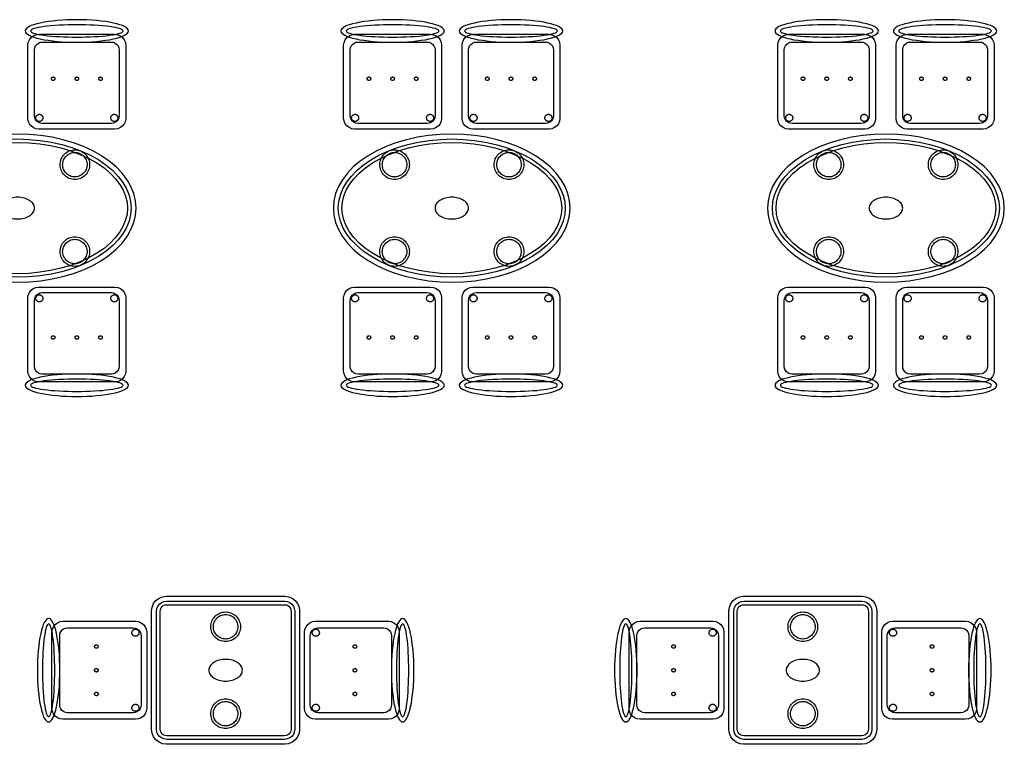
# Model space of a CAD drawing. Header units: metres. Extents: x 2232.4 to 2275.2, y 411.9 to 437.5.
# Tile 11 of 34: x 2244.4 to 2249.4, y 426 to 429.6. Entities that reach past the tile are written whole.
import ezdxf

# ---------------------------------------------------------------- set-up
doc = ezdxf.new("R2010")
doc.units = ezdxf.units.M
doc.layers.add('RP_CHAIRS', color=7, linetype='Continuous')
doc.layers.add('RP_TABLES', color=7, linetype='Continuous')

# ---------------------------------------------------------------- blocks, each defined once
blk = doc.blocks.new('RP_CLASSIC_TABLE_4')
at = {"color": 0, "linetype": 'Continuous', "lineweight": -2}
for points in [[(0.6, 0), (0.5971, 0.0368), (0.5885, 0.0732), (0.5742, 0.1089), (0.5543, 0.1435), (0.5292, 0.1768), (0.4989, 0.2083), (0.4638, 0.2379), (0.4243, 0.2652), (0.3806, 0.2899), (0.3333, 0.3118), (0.2828, 0.3307), (0.2296, 0.3465), (0.1742, 0.3589), (0.1171, 0.3678), (0.0588, 0.3732), (0, 0.375), (-0.0588, 0.3732), (-0.1171, 0.3678), (-0.1742, 0.3589), (-0.2296, 0.3465), (-0.2828, 0.3307), (-0.3333, 0.3118), (-0.3806, 0.2899), (-0.4243, 0.2652), (-0.4638, 0.2379), (-0.4989, 0.2083), (-0.5292, 0.1768), (-0.5543, 0.1435), (-0.5742, 0.1089), (-0.5885, 0.0732), (-0.5971, 0.0368), (-0.6, 0), (-0.5971, -0.0368), (-0.5885, -0.0732), (-0.5742, -0.1089), (-0.5543, -0.1435), (-0.5292, -0.1768), (-0.4989, -0.2083), (-0.4638, -0.2379), (-0.4243, -0.2652), (-0.3806, -0.2899), (-0.3333, -0.3118), (-0.2828, -0.3307), (-0.2296, -0.3465), (-0.1742, -0.3589), (-0.1171, -0.3678), (-0.0588, -0.3732), (0, -0.375), (0.0588, -0.3732), (0.1171, -0.3678), (0.1742, -0.3589), (0.2296, -0.3465), (0.2828, -0.3307), (0.3333, -0.3118), (0.3806, -0.2899), (0.4243, -0.2652), (0.4638, -0.2379), (0.4989, -0.2083), (0.5292, -0.1768), (0.5543, -0.1435), (0.5742, -0.1089), (0.5885, -0.0732), (0.5971, -0.0368)], [(0.5749, 0), (0.5723, -0.0329), (0.5646, -0.0656), (0.5516, -0.0979), (0.5334, -0.1297), (0.5101, -0.1605), (0.4818, -0.1901), (0.4486, -0.218), (0.411, -0.244), (0.3692, -0.2676), (0.3237, -0.2887), (0.2749, -0.307), (0.2233, -0.3222), (0.1695, -0.3343), (0.114, -0.343), (0.0573, -0.3482), (0, -0.35), (-0.0573, -0.3482), (-0.114, -0.343), (-0.1695, -0.3343), (-0.2233, -0.3222), (-0.2749, -0.307), (-0.3237, -0.2887), (-0.3692, -0.2676), (-0.411, -0.244), (-0.4486, -0.218), (-0.4818, -0.1901), (-0.5101, -0.1605), (-0.5334, -0.1297), (-0.5516, -0.0979), (-0.5646, -0.0656), (-0.5723, -0.0329), (-0.5749, 0), (-0.5723, 0.0329), (-0.5646, 0.0656), (-0.5516, 0.0979), (-0.5334, 0.1297), (-0.5101, 0.1605), (-0.4818, 0.1901), (-0.4486, 0.218), (-0.411, 0.244), (-0.3692, 0.2676), (-0.3237, 0.2887), (-0.2749, 0.307), (-0.2233, 0.3222), (-0.1695, 0.3343), (-0.114, 0.343), (-0.0573, 0.3482), (0, 0.35), (0.0573, 0.3482), (0.114, 0.343), (0.1695, 0.3343), (0.2233, 0.3222), (0.2749, 0.307), (0.3237, 0.2887), (0.3692, 0.2676), (0.411, 0.244), (0.4486, 0.218), (0.4818, 0.1901), (0.5101, 0.1605), (0.5334, 0.1297), (0.5516, 0.0979), (0.5646, 0.0656), (0.5723, 0.0329)], [(0.5569, 0), (0.5545, -0.0301), (0.5474, -0.0601), (0.5354, -0.0901), (0.5184, -0.1198), (0.4964, -0.1488), (0.4694, -0.1769), (0.4377, -0.2037), (0.4014, -0.2287), (0.361, -0.2516), (0.3167, -0.2721), (0.2692, -0.2899), (0.2188, -0.3048), (0.1661, -0.3166), (0.1117, -0.3251), (0.0562, -0.3303), (0, -0.332), (-0.0562, -0.3303), (-0.1117, -0.3251), (-0.1661, -0.3166), (-0.2188, -0.3048), (-0.2692, -0.2899), (-0.3167, -0.2721), (-0.361, -0.2516), (-0.4014, -0.2287), (-0.4377, -0.2037), (-0.4694, -0.1769), (-0.4964, -0.1488), (-0.5184, -0.1198), (-0.5354, -0.0901), (-0.5474, -0.0601), (-0.5545, -0.0301), (-0.5569, 0), (-0.5545, 0.0301), (-0.5474, 0.0601), (-0.5354, 0.0901), (-0.5184, 0.1198), (-0.4964, 0.1488), (-0.4694, 0.1769), (-0.4377, 0.2037), (-0.4014, 0.2287), (-0.361, 0.2516), (-0.3167, 0.2721), (-0.2692, 0.2899), (-0.2188, 0.3048), (-0.1661, 0.3166), (-0.1117, 0.3251), (-0.0562, 0.3303), (0, 0.332), (0.0562, 0.3303), (0.1117, 0.3251), (0.1661, 0.3166), (0.2188, 0.3048), (0.2692, 0.2899), (0.3167, 0.2721), (0.361, 0.2516), (0.4014, 0.2287), (0.4377, 0.2037), (0.4694, 0.1769), (0.4964, 0.1488), (0.5184, 0.1198), (0.5354, 0.0901), (0.5474, 0.0601), (0.5545, 0.0301)], [(-0.215, 0.22), (-0.2154, 0.2126), (-0.2164, 0.2054), (-0.2182, 0.1982), (-0.2207, 0.1913), (-0.2239, 0.1846), (-0.2276, 0.1783), (-0.232, 0.1724), (-0.237, 0.167), (-0.2424, 0.162), (-0.2483, 0.1576), (-0.2546, 0.1539), (-0.2613, 0.1507), (-0.2682, 0.1482), (-0.2754, 0.1464), (-0.2826, 0.1454), (-0.29, 0.145), (-0.2974, 0.1454), (-0.3046, 0.1464), (-0.3118, 0.1482), (-0.3187, 0.1507), (-0.3254, 0.1539), (-0.3317, 0.1576), (-0.3376, 0.162), (-0.343, 0.167), (-0.348, 0.1724), (-0.3524, 0.1783), (-0.3561, 0.1846), (-0.3593, 0.1913), (-0.3618, 0.1982), (-0.3636, 0.2054), (-0.3646, 0.2126), (-0.365, 0.22), (-0.3646, 0.2274), (-0.3636, 0.2346), (-0.3618, 0.2418), (-0.3593, 0.2487), (-0.3561, 0.2554), (-0.3524, 0.2617), (-0.348, 0.2676), (-0.343, 0.273), (-0.3376, 0.278), (-0.3317, 0.2824), (-0.3254, 0.2861), (-0.3187, 0.2893), (-0.3118, 0.2918), (-0.3046, 0.2936), (-0.2974, 0.2946), (-0.29, 0.295), (-0.2826, 0.2946), (-0.2754, 0.2936), (-0.2682, 0.2918), (-0.2613, 0.2893), (-0.2546, 0.2861), (-0.2483, 0.2824), (-0.2424, 0.278), (-0.237, 0.273), (-0.232, 0.2676), (-0.2276, 0.2617), (-0.2239, 0.2554), (-0.2207, 0.2487), (-0.2182, 0.2418), (-0.2164, 0.2346), (-0.2154, 0.2274)], [(-0.228, 0.22), (-0.2283, 0.2139), (-0.2292, 0.2079), (-0.2307, 0.202), (-0.2327, 0.1963), (-0.2353, 0.1908), (-0.2384, 0.1856), (-0.2421, 0.1807), (-0.2462, 0.1762), (-0.2507, 0.1721), (-0.2556, 0.1684), (-0.2608, 0.1653), (-0.2663, 0.1627), (-0.272, 0.1607), (-0.2779, 0.1592), (-0.2839, 0.1583), (-0.29, 0.158), (-0.2961, 0.1583), (-0.3021, 0.1592), (-0.308, 0.1607), (-0.3137, 0.1627), (-0.3192, 0.1653), (-0.3244, 0.1684), (-0.3293, 0.1721), (-0.3338, 0.1762), (-0.3379, 0.1807), (-0.3416, 0.1856), (-0.3447, 0.1908), (-0.3473, 0.1963), (-0.3493, 0.202), (-0.3508, 0.2079), (-0.3517, 0.2139), (-0.352, 0.22), (-0.3517, 0.2261), (-0.3508, 0.2321), (-0.3493, 0.238), (-0.3473, 0.2437), (-0.3447, 0.2492), (-0.3416, 0.2544), (-0.3379, 0.2593), (-0.3338, 0.2638), (-0.3293, 0.2679), (-0.3244, 0.2716), (-0.3192, 0.2747), (-0.3137, 0.2773), (-0.308, 0.2793), (-0.3021, 0.2808), (-0.2961, 0.2817), (-0.29, 0.282), (-0.2839, 0.2817), (-0.2779, 0.2808), (-0.272, 0.2793), (-0.2663, 0.2773), (-0.2608, 0.2747), (-0.2556, 0.2716), (-0.2507, 0.2679), (-0.2462, 0.2638), (-0.2421, 0.2593), (-0.2384, 0.2544), (-0.2353, 0.2492), (-0.2327, 0.2437), (-0.2307, 0.238), (-0.2292, 0.2321), (-0.2283, 0.2261)], [(0.365, 0.22), (0.3646, 0.2126), (0.3636, 0.2054), (0.3618, 0.1982), (0.3593, 0.1913), (0.3561, 0.1846), (0.3524, 0.1783), (0.348, 0.1724), (0.343, 0.167), (0.3376, 0.162), (0.3317, 0.1576), (0.3254, 0.1539), (0.3187, 0.1507), (0.3118, 0.1482), (0.3046, 0.1464), (0.2974, 0.1454), (0.29, 0.145), (0.2826, 0.1454), (0.2754, 0.1464), (0.2682, 0.1482), (0.2613, 0.1507), (0.2546, 0.1539), (0.2483, 0.1576), (0.2424, 0.162), (0.237, 0.167), (0.232, 0.1724), (0.2276, 0.1783), (0.2239, 0.1846), (0.2207, 0.1913), (0.2182, 0.1982), (0.2164, 0.2054), (0.2154, 0.2126), (0.215, 0.22), (0.2154, 0.2274), (0.2164, 0.2346), (0.2182, 0.2418), (0.2207, 0.2487), (0.2239, 0.2554), (0.2276, 0.2617), (0.232, 0.2676), (0.237, 0.273), (0.2424, 0.278), (0.2483, 0.2824), (0.2546, 0.2861), (0.2613, 0.2893), (0.2682, 0.2918), (0.2754, 0.2936), (0.2826, 0.2946), (0.29, 0.295), (0.2974, 0.2946), (0.3046, 0.2936), (0.3118, 0.2918), (0.3187, 0.2893), (0.3254, 0.2861), (0.3317, 0.2824), (0.3376, 0.278), (0.343, 0.273), (0.348, 0.2676), (0.3524, 0.2617), (0.3561, 0.2554), (0.3593, 0.2487), (0.3618, 0.2418), (0.3636, 0.2346), (0.3646, 0.2274)], [(0.352, 0.22), (0.3517, 0.2139), (0.3508, 0.2079), (0.3493, 0.202), (0.3473, 0.1963), (0.3447, 0.1908), (0.3416, 0.1856), (0.3379, 0.1807), (0.3338, 0.1762), (0.3293, 0.1721), (0.3244, 0.1684), (0.3192, 0.1653), (0.3137, 0.1627), (0.308, 0.1607), (0.3021, 0.1592), (0.2961, 0.1583), (0.29, 0.158), (0.2839, 0.1583), (0.2779, 0.1592), (0.272, 0.1607), (0.2663, 0.1627), (0.2608, 0.1653), (0.2556, 0.1684), (0.2507, 0.1721), (0.2462, 0.1762), (0.2421, 0.1807), (0.2384, 0.1856), (0.2353, 0.1908), (0.2327, 0.1963), (0.2307, 0.202), (0.2292, 0.2079), (0.2283, 0.2139), (0.228, 0.22), (0.2283, 0.2261), (0.2292, 0.2321), (0.2307, 0.238), (0.2327, 0.2437), (0.2353, 0.2492), (0.2384, 0.2544), (0.2421, 0.2593), (0.2462, 0.2638), (0.2507, 0.2679), (0.2556, 0.2716), (0.2608, 0.2747), (0.2663, 0.2773), (0.272, 0.2793), (0.2779, 0.2808), (0.2839, 0.2817), (0.29, 0.282), (0.2961, 0.2817), (0.3021, 0.2808), (0.308, 0.2793), (0.3137, 0.2773), (0.3192, 0.2747), (0.3244, 0.2716), (0.3293, 0.2679), (0.3338, 0.2638), (0.3379, 0.2593), (0.3416, 0.2544), (0.3447, 0.2492), (0.3473, 0.2437), (0.3493, 0.238), (0.3508, 0.2321), (0.3517, 0.2261)], [(0.085, 0), (0.0846, 0.0054), (0.0834, 0.0107), (0.0813, 0.016), (0.0785, 0.021), (0.075, 0.0259), (0.0707, 0.0306), (0.0657, 0.0349), (0.0601, 0.0389), (0.0539, 0.0425), (0.0472, 0.0457), (0.0401, 0.0485), (0.0325, 0.0508), (0.0247, 0.0526), (0.0166, 0.0539), (0.0083, 0.0547), (0, 0.055), (-0.0083, 0.0547), (-0.0166, 0.0539), (-0.0247, 0.0526), (-0.0325, 0.0508), (-0.0401, 0.0485), (-0.0472, 0.0457), (-0.0539, 0.0425), (-0.0601, 0.0389), (-0.0657, 0.0349), (-0.0707, 0.0306), (-0.075, 0.0259), (-0.0785, 0.021), (-0.0813, 0.016), (-0.0834, 0.0107), (-0.0846, 0.0054), (-0.085, 0), (-0.0846, -0.0054), (-0.0834, -0.0107), (-0.0813, -0.016), (-0.0785, -0.021), (-0.075, -0.0259), (-0.0707, -0.0306), (-0.0657, -0.0349), (-0.0601, -0.0389), (-0.0539, -0.0425), (-0.0472, -0.0457), (-0.0401, -0.0485), (-0.0325, -0.0508), (-0.0247, -0.0526), (-0.0166, -0.0539), (-0.0083, -0.0547), (0, -0.055), (0.0083, -0.0547), (0.0166, -0.0539), (0.0247, -0.0526), (0.0325, -0.0508), (0.0401, -0.0485), (0.0472, -0.0457), (0.0539, -0.0425), (0.0601, -0.0389), (0.0657, -0.0349), (0.0707, -0.0306), (0.075, -0.0259), (0.0785, -0.021), (0.0813, -0.016), (0.0834, -0.0107), (0.0846, -0.0054)], [(-0.215, -0.22), (-0.2154, -0.2274), (-0.2164, -0.2346), (-0.2182, -0.2418), (-0.2207, -0.2487), (-0.2239, -0.2554), (-0.2276, -0.2617), (-0.232, -0.2676), (-0.237, -0.273), (-0.2424, -0.278), (-0.2483, -0.2824), (-0.2546, -0.2861), (-0.2613, -0.2893), (-0.2682, -0.2918), (-0.2754, -0.2936), (-0.2826, -0.2946), (-0.29, -0.295), (-0.2974, -0.2946), (-0.3046, -0.2936), (-0.3118, -0.2918), (-0.3187, -0.2893), (-0.3254, -0.2861), (-0.3317, -0.2824), (-0.3376, -0.278), (-0.343, -0.273), (-0.348, -0.2676), (-0.3524, -0.2617), (-0.3561, -0.2554), (-0.3593, -0.2487), (-0.3618, -0.2418), (-0.3636, -0.2346), (-0.3646, -0.2274), (-0.365, -0.22), (-0.3646, -0.2126), (-0.3636, -0.2054), (-0.3618, -0.1982), (-0.3593, -0.1913), (-0.3561, -0.1846), (-0.3524, -0.1783), (-0.348, -0.1724), (-0.343, -0.167), (-0.3376, -0.162), (-0.3317, -0.1576), (-0.3254, -0.1539), (-0.3187, -0.1507), (-0.3118, -0.1482), (-0.3046, -0.1464), (-0.2974, -0.1454), (-0.29, -0.145), (-0.2826, -0.1454), (-0.2754, -0.1464), (-0.2682, -0.1482), (-0.2613, -0.1507), (-0.2546, -0.1539), (-0.2483, -0.1576), (-0.2424, -0.162), (-0.237, -0.167), (-0.232, -0.1724), (-0.2276, -0.1783), (-0.2239, -0.1846), (-0.2207, -0.1913), (-0.2182, -0.1982), (-0.2164, -0.2054), (-0.2154, -0.2126)], [(0.365, -0.22), (0.3646, -0.2274), (0.3636, -0.2346), (0.3618, -0.2418), (0.3593, -0.2487), (0.3561, -0.2554), (0.3524, -0.2617), (0.348, -0.2676), (0.343, -0.273), (0.3376, -0.278), (0.3317, -0.2824), (0.3254, -0.2861), (0.3187, -0.2893), (0.3118, -0.2918), (0.3046, -0.2936), (0.2974, -0.2946), (0.29, -0.295), (0.2826, -0.2946), (0.2754, -0.2936), (0.2682, -0.2918), (0.2613, -0.2893), (0.2546, -0.2861), (0.2483, -0.2824), (0.2424, -0.278), (0.237, -0.273), (0.232, -0.2676), (0.2276, -0.2617), (0.2239, -0.2554), (0.2207, -0.2487), (0.2182, -0.2418), (0.2164, -0.2346), (0.2154, -0.2274), (0.215, -0.22), (0.2154, -0.2126), (0.2164, -0.2054), (0.2182, -0.1982), (0.2207, -0.1913), (0.2239, -0.1846), (0.2276, -0.1783), (0.232, -0.1724), (0.237, -0.167), (0.2424, -0.162), (0.2483, -0.1576), (0.2546, -0.1539), (0.2613, -0.1507), (0.2682, -0.1482), (0.2754, -0.1464), (0.2826, -0.1454), (0.29, -0.145), (0.2974, -0.1454), (0.3046, -0.1464), (0.3118, -0.1482), (0.3187, -0.1507), (0.3254, -0.1539), (0.3317, -0.1576), (0.3376, -0.162), (0.343, -0.167), (0.348, -0.1724), (0.3524, -0.1783), (0.3561, -0.1846), (0.3593, -0.1913), (0.3618, -0.1982), (0.3636, -0.2054), (0.3646, -0.2126)], [(-0.228, -0.22), (-0.2283, -0.2261), (-0.2292, -0.2321), (-0.2307, -0.238), (-0.2327, -0.2437), (-0.2353, -0.2492), (-0.2384, -0.2544), (-0.2421, -0.2593), (-0.2462, -0.2638), (-0.2507, -0.2679), (-0.2556, -0.2716), (-0.2608, -0.2747), (-0.2663, -0.2773), (-0.272, -0.2793), (-0.2779, -0.2808), (-0.2839, -0.2817), (-0.29, -0.282), (-0.2961, -0.2817), (-0.3021, -0.2808), (-0.308, -0.2793), (-0.3137, -0.2773), (-0.3192, -0.2747), (-0.3244, -0.2716), (-0.3293, -0.2679), (-0.3338, -0.2638), (-0.3379, -0.2593), (-0.3416, -0.2544), (-0.3447, -0.2492), (-0.3473, -0.2437), (-0.3493, -0.238), (-0.3508, -0.2321), (-0.3517, -0.2261), (-0.352, -0.22), (-0.3517, -0.2139), (-0.3508, -0.2079), (-0.3493, -0.202), (-0.3473, -0.1963), (-0.3447, -0.1908), (-0.3416, -0.1856), (-0.3379, -0.1807), (-0.3338, -0.1762), (-0.3293, -0.1721), (-0.3244, -0.1684), (-0.3192, -0.1653), (-0.3137, -0.1627), (-0.308, -0.1607), (-0.3021, -0.1592), (-0.2961, -0.1583), (-0.29, -0.158), (-0.2839, -0.1583), (-0.2779, -0.1592), (-0.272, -0.1607), (-0.2663, -0.1627), (-0.2608, -0.1653), (-0.2556, -0.1684), (-0.2507, -0.1721), (-0.2462, -0.1762), (-0.2421, -0.1807), (-0.2384, -0.1856), (-0.2353, -0.1908), (-0.2327, -0.1963), (-0.2307, -0.202), (-0.2292, -0.2079), (-0.2283, -0.2139)], [(0.352, -0.22), (0.3517, -0.2261), (0.3508, -0.2321), (0.3493, -0.238), (0.3473, -0.2437), (0.3447, -0.2492), (0.3416, -0.2544), (0.3379, -0.2593), (0.3338, -0.2638), (0.3293, -0.2679), (0.3244, -0.2716), (0.3192, -0.2747), (0.3137, -0.2773), (0.308, -0.2793), (0.3021, -0.2808), (0.2961, -0.2817), (0.29, -0.282), (0.2839, -0.2817), (0.2779, -0.2808), (0.272, -0.2793), (0.2663, -0.2773), (0.2608, -0.2747), (0.2556, -0.2716), (0.2507, -0.2679), (0.2462, -0.2638), (0.2421, -0.2593), (0.2384, -0.2544), (0.2353, -0.2492), (0.2327, -0.2437), (0.2307, -0.238), (0.2292, -0.2321), (0.2283, -0.2261), (0.228, -0.22), (0.2283, -0.2139), (0.2292, -0.2079), (0.2307, -0.202), (0.2327, -0.1963), (0.2353, -0.1908), (0.2384, -0.1856), (0.2421, -0.1807), (0.2462, -0.1762), (0.2507, -0.1721), (0.2556, -0.1684), (0.2608, -0.1653), (0.2663, -0.1627), (0.272, -0.1607), (0.2779, -0.1592), (0.2839, -0.1583), (0.29, -0.158), (0.2961, -0.1583), (0.3021, -0.1592), (0.308, -0.1607), (0.3137, -0.1627), (0.3192, -0.1653), (0.3244, -0.1684), (0.3293, -0.1721), (0.3338, -0.1762), (0.3379, -0.1807), (0.3416, -0.1856), (0.3447, -0.1908), (0.3473, -0.1963), (0.3493, -0.202), (0.3508, -0.2079), (0.3517, -0.2139)]]:
    blk.add_lwpolyline(points, close=True, dxfattribs=at)
blk = doc.blocks.new('RP_CLASSIC_CHAIR')
at = {"color": 0, "linetype": 'Continuous', "lineweight": -2}
for points in [[(0.262, 0.222), (0.2607, 0.2276), (0.257, 0.2331), (0.2507, 0.2385), (0.2421, 0.2438), (0.2311, 0.2489), (0.2178, 0.2537), (0.2025, 0.2582), (0.1853, 0.2623), (0.1662, 0.2661), (0.1456, 0.2694), (0.1235, 0.2723), (0.1003, 0.2747), (0.0761, 0.2765), (0.0511, 0.2779), (0.0257, 0.2787), (0, 0.279), (-0.0257, 0.2787), (-0.0511, 0.2779), (-0.0761, 0.2765), (-0.1003, 0.2747), (-0.1235, 0.2723), (-0.1456, 0.2694), (-0.1662, 0.2661), (-0.1853, 0.2623), (-0.2025, 0.2582), (-0.2178, 0.2537), (-0.2311, 0.2489), (-0.2421, 0.2438), (-0.2507, 0.2385), (-0.257, 0.2331), (-0.2607, 0.2276), (-0.262, 0.222), (-0.2607, 0.2164), (-0.257, 0.2109), (-0.2507, 0.2055), (-0.2421, 0.2002), (-0.2311, 0.1951), (-0.2178, 0.1903), (-0.2025, 0.1858), (-0.1853, 0.1817), (-0.1662, 0.1779), (-0.1456, 0.1746), (-0.1235, 0.1717), (-0.1003, 0.1693), (-0.0761, 0.1675), (-0.0511, 0.1661), (-0.0257, 0.1653), (0, 0.165), (0.0257, 0.1653), (0.0511, 0.1661), (0.0761, 0.1675), (0.1003, 0.1693), (0.1235, 0.1717), (0.1456, 0.1746), (0.1662, 0.1779), (0.1853, 0.1817), (0.2025, 0.1858), (0.2178, 0.1903), (0.2311, 0.1951), (0.2421, 0.2002), (0.2507, 0.2055), (0.257, 0.2109), (0.2607, 0.2164)], [(0.235, 0.222), (0.2339, 0.225), (0.2305, 0.228), (0.2249, 0.231), (0.2171, 0.2339), (0.2073, 0.2366), (0.1954, 0.2392), (0.1817, 0.2417), (0.1662, 0.2439), (0.1491, 0.246), (0.1306, 0.2478), (0.1108, 0.2493), (0.0899, 0.2506), (0.0682, 0.2517), (0.0458, 0.2524), (0.023, 0.2529), (0, 0.253), (-0.023, 0.2529), (-0.0458, 0.2524), (-0.0682, 0.2517), (-0.0899, 0.2506), (-0.1108, 0.2493), (-0.1306, 0.2478), (-0.1491, 0.246), (-0.1662, 0.2439), (-0.1817, 0.2417), (-0.1954, 0.2392), (-0.2073, 0.2366), (-0.2171, 0.2339), (-0.2249, 0.231), (-0.2305, 0.228), (-0.2339, 0.225), (-0.235, 0.222), (-0.2339, 0.219), (-0.2305, 0.216), (-0.2249, 0.213), (-0.2171, 0.2101), (-0.2073, 0.2074), (-0.1954, 0.2048), (-0.1817, 0.2023), (-0.1662, 0.2001), (-0.1491, 0.198), (-0.1306, 0.1962), (-0.1108, 0.1947), (-0.0899, 0.1934), (-0.0682, 0.1923), (-0.0458, 0.1916), (-0.023, 0.1911), (0, 0.191), (0.023, 0.1911), (0.0458, 0.1916), (0.0682, 0.1923), (0.0899, 0.1934), (0.1108, 0.1947), (0.1306, 0.1962), (0.1491, 0.198), (0.1662, 0.2001), (0.1817, 0.2023), (0.1954, 0.2048), (0.2073, 0.2074), (0.2171, 0.2101), (0.2249, 0.213), (0.2305, 0.216), (0.2339, 0.219)], [(0.193, -0.275), (-0.193, -0.275), (-0.2072, -0.2731), (-0.2205, -0.2676), (-0.2319, -0.2589), (-0.2406, -0.2475), (-0.2461, -0.2342), (-0.248, -0.22), (-0.248, 0.15), (-0.2461, 0.1642), (-0.2406, 0.1775), (-0.2319, 0.1889), (-0.2205, 0.1976), (-0.2072, 0.2031), (-0.193, 0.205), (0.193, 0.205), (0.2072, 0.2031), (0.2205, 0.1976), (0.2319, 0.1889), (0.2406, 0.1775), (0.2461, 0.1642), (0.248, 0.15), (0.248, -0.22), (0.2461, -0.2342), (0.2406, -0.2475), (0.2319, -0.2589), (0.2205, -0.2676), (0.2072, -0.2731)], [(0.175, -0.247), (-0.175, -0.247), (-0.1854, -0.2456), (-0.195, -0.2416), (-0.2033, -0.2353), (-0.2096, -0.227), (-0.2136, -0.2174), (-0.215, -0.207), (-0.215, 0.126), (-0.2136, 0.1364), (-0.2096, 0.146), (-0.2033, 0.1543), (-0.195, 0.1606), (-0.1854, 0.1646), (-0.175, 0.166), (0.175, 0.166), (0.1854, 0.1646), (0.195, 0.1606), (0.2033, 0.1543), (0.2096, 0.146), (0.2136, 0.1364), (0.215, 0.126), (0.215, -0.207), (0.2136, -0.2174), (0.2096, -0.227), (0.2033, -0.2353), (0.195, -0.2416), (0.1854, -0.2456)], [(-0.111, -0.02), (-0.111, -0.0209), (-0.1112, -0.0218), (-0.1114, -0.0226), (-0.1117, -0.0234), (-0.1121, -0.0242), (-0.1125, -0.025), (-0.113, -0.0257), (-0.1136, -0.0264), (-0.1143, -0.027), (-0.115, -0.0275), (-0.1158, -0.0279), (-0.1166, -0.0283), (-0.1174, -0.0286), (-0.1182, -0.0288), (-0.1191, -0.029), (-0.12, -0.029), (-0.1209, -0.029), (-0.1218, -0.0288), (-0.1226, -0.0286), (-0.1234, -0.0283), (-0.1242, -0.0279), (-0.125, -0.0275), (-0.1257, -0.027), (-0.1264, -0.0264), (-0.127, -0.0257), (-0.1275, -0.025), (-0.1279, -0.0242), (-0.1283, -0.0234), (-0.1286, -0.0226), (-0.1288, -0.0218), (-0.129, -0.0209), (-0.129, -0.02), (-0.129, -0.0191), (-0.1288, -0.0182), (-0.1286, -0.0174), (-0.1283, -0.0166), (-0.1279, -0.0158), (-0.1275, -0.015), (-0.127, -0.0143), (-0.1264, -0.0136), (-0.1257, -0.013), (-0.125, -0.0125), (-0.1242, -0.0121), (-0.1234, -0.0117), (-0.1226, -0.0114), (-0.1218, -0.0112), (-0.1209, -0.011), (-0.12, -0.011), (-0.1191, -0.011), (-0.1182, -0.0112), (-0.1174, -0.0114), (-0.1166, -0.0117), (-0.1158, -0.0121), (-0.115, -0.0125), (-0.1143, -0.013), (-0.1136, -0.0136), (-0.113, -0.0143), (-0.1125, -0.015), (-0.1121, -0.0158), (-0.1117, -0.0166), (-0.1114, -0.0174), (-0.1112, -0.0182), (-0.111, -0.0191)], [(0.009, -0.02), (0.009, -0.0209), (0.0088, -0.0218), (0.0086, -0.0226), (0.0083, -0.0234), (0.0079, -0.0242), (0.0075, -0.025), (0.007, -0.0257), (0.0064, -0.0264), (0.0057, -0.027), (0.005, -0.0275), (0.0042, -0.0279), (0.0034, -0.0283), (0.0026, -0.0286), (0.0018, -0.0288), (0.0009, -0.029), (0, -0.029), (-0.0009, -0.029), (-0.0018, -0.0288), (-0.0026, -0.0286), (-0.0034, -0.0283), (-0.0042, -0.0279), (-0.005, -0.0275), (-0.0057, -0.027), (-0.0064, -0.0264), (-0.007, -0.0257), (-0.0075, -0.025), (-0.0079, -0.0242), (-0.0083, -0.0234), (-0.0086, -0.0226), (-0.0088, -0.0218), (-0.009, -0.0209), (-0.009, -0.02), (-0.009, -0.0191), (-0.0088, -0.0182), (-0.0086, -0.0174), (-0.0083, -0.0166), (-0.0079, -0.0158), (-0.0075, -0.015), (-0.007, -0.0143), (-0.0064, -0.0136), (-0.0057, -0.013), (-0.005, -0.0125), (-0.0042, -0.0121), (-0.0034, -0.0117), (-0.0026, -0.0114), (-0.0018, -0.0112), (-0.0009, -0.011), (0, -0.011), (0.0009, -0.011), (0.0018, -0.0112), (0.0026, -0.0114), (0.0034, -0.0117), (0.0042, -0.0121), (0.005, -0.0125), (0.0057, -0.013), (0.0064, -0.0136), (0.007, -0.0143), (0.0075, -0.015), (0.0079, -0.0158), (0.0083, -0.0166), (0.0086, -0.0174), (0.0088, -0.0182), (0.009, -0.0191)], [(0.129, -0.02), (0.129, -0.0209), (0.1288, -0.0218), (0.1286, -0.0226), (0.1283, -0.0234), (0.1279, -0.0242), (0.1275, -0.025), (0.127, -0.0257), (0.1264, -0.0264), (0.1257, -0.027), (0.125, -0.0275), (0.1242, -0.0279), (0.1234, -0.0283), (0.1226, -0.0286), (0.1218, -0.0288), (0.1209, -0.029), (0.12, -0.029), (0.1191, -0.029), (0.1182, -0.0288), (0.1174, -0.0286), (0.1166, -0.0283), (0.1158, -0.0279), (0.115, -0.0275), (0.1143, -0.027), (0.1136, -0.0264), (0.113, -0.0257), (0.1125, -0.025), (0.1121, -0.0242), (0.1117, -0.0234), (0.1114, -0.0226), (0.1112, -0.0218), (0.111, -0.0209), (0.111, -0.02), (0.111, -0.0191), (0.1112, -0.0182), (0.1114, -0.0174), (0.1117, -0.0166), (0.1121, -0.0158), (0.1125, -0.015), (0.113, -0.0143), (0.1136, -0.0136), (0.1143, -0.013), (0.115, -0.0125), (0.1158, -0.0121), (0.1166, -0.0117), (0.1174, -0.0114), (0.1182, -0.0112), (0.1191, -0.011), (0.12, -0.011), (0.1209, -0.011), (0.1218, -0.0112), (0.1226, -0.0114), (0.1234, -0.0117), (0.1242, -0.0121), (0.125, -0.0125), (0.1257, -0.013), (0.1264, -0.0136), (0.127, -0.0143), (0.1275, -0.015), (0.1279, -0.0158), (0.1283, -0.0166), (0.1286, -0.0174), (0.1288, -0.0182), (0.129, -0.0191)], [(-0.172, -0.218), (-0.1721, -0.2198), (-0.1723, -0.2215), (-0.1728, -0.2232), (-0.1734, -0.2249), (-0.1741, -0.2265), (-0.175, -0.228), (-0.1761, -0.2294), (-0.1773, -0.2307), (-0.1786, -0.2319), (-0.18, -0.233), (-0.1815, -0.2339), (-0.1831, -0.2346), (-0.1848, -0.2352), (-0.1865, -0.2357), (-0.1882, -0.2359), (-0.19, -0.236), (-0.1918, -0.2359), (-0.1935, -0.2357), (-0.1952, -0.2352), (-0.1969, -0.2346), (-0.1985, -0.2339), (-0.2, -0.233), (-0.2014, -0.2319), (-0.2027, -0.2307), (-0.2039, -0.2294), (-0.205, -0.228), (-0.2059, -0.2265), (-0.2066, -0.2249), (-0.2072, -0.2232), (-0.2077, -0.2215), (-0.2079, -0.2198), (-0.208, -0.218), (-0.2079, -0.2162), (-0.2077, -0.2145), (-0.2072, -0.2128), (-0.2066, -0.2111), (-0.2059, -0.2095), (-0.205, -0.208), (-0.2039, -0.2066), (-0.2027, -0.2053), (-0.2014, -0.2041), (-0.2, -0.203), (-0.1985, -0.2021), (-0.1969, -0.2014), (-0.1952, -0.2008), (-0.1935, -0.2003), (-0.1918, -0.2001), (-0.19, -0.2), (-0.1882, -0.2001), (-0.1865, -0.2003), (-0.1848, -0.2008), (-0.1831, -0.2014), (-0.1815, -0.2021), (-0.18, -0.203), (-0.1786, -0.2041), (-0.1773, -0.2053), (-0.1761, -0.2066), (-0.175, -0.208), (-0.1741, -0.2095), (-0.1734, -0.2111), (-0.1728, -0.2128), (-0.1723, -0.2145), (-0.1721, -0.2162)], [(0.208, -0.218), (0.2079, -0.2198), (0.2077, -0.2215), (0.2072, -0.2232), (0.2066, -0.2249), (0.2059, -0.2265), (0.205, -0.228), (0.2039, -0.2294), (0.2027, -0.2307), (0.2014, -0.2319), (0.2, -0.233), (0.1985, -0.2339), (0.1969, -0.2346), (0.1952, -0.2352), (0.1935, -0.2357), (0.1918, -0.2359), (0.19, -0.236), (0.1882, -0.2359), (0.1865, -0.2357), (0.1848, -0.2352), (0.1831, -0.2346), (0.1815, -0.2339), (0.18, -0.233), (0.1786, -0.2319), (0.1773, -0.2307), (0.1761, -0.2294), (0.175, -0.228), (0.1741, -0.2265), (0.1734, -0.2249), (0.1728, -0.2232), (0.1723, -0.2215), (0.1721, -0.2198), (0.172, -0.218), (0.1721, -0.2162), (0.1723, -0.2145), (0.1728, -0.2128), (0.1734, -0.2111), (0.1741, -0.2095), (0.175, -0.208), (0.1761, -0.2066), (0.1773, -0.2053), (0.1786, -0.2041), (0.18, -0.203), (0.1815, -0.2021), (0.1831, -0.2014), (0.1848, -0.2008), (0.1865, -0.2003), (0.1882, -0.2001), (0.19, -0.2), (0.1918, -0.2001), (0.1935, -0.2003), (0.1952, -0.2008), (0.1969, -0.2014), (0.1985, -0.2021), (0.2, -0.203), (0.2014, -0.2041), (0.2027, -0.2053), (0.2039, -0.2066), (0.205, -0.208), (0.2059, -0.2095), (0.2066, -0.2111), (0.2072, -0.2128), (0.2077, -0.2145), (0.2079, -0.2162)]]:
    blk.add_lwpolyline(points, close=True, dxfattribs=at)
blk = doc.blocks.new('RP_CLASSIC_TABLE_2')
at = {"color": 0, "linetype": 'Continuous', "lineweight": -2}
for points in [[(0.3, -0.375), (-0.3, -0.375), (-0.3194, -0.3724), (-0.3375, -0.365), (-0.353, -0.353), (-0.365, -0.3375), (-0.3724, -0.3194), (-0.375, -0.3), (-0.375, 0.3), (-0.3724, 0.3194), (-0.365, 0.3375), (-0.353, 0.353), (-0.3375, 0.365), (-0.3194, 0.3724), (-0.3, 0.375), (0.3, 0.375), (0.3194, 0.3724), (0.3375, 0.365), (0.353, 0.353), (0.365, 0.3375), (0.3724, 0.3194), (0.375, 0.3), (0.375, -0.3), (0.3724, -0.3194), (0.365, -0.3375), (0.353, -0.353), (0.3375, -0.365), (0.3194, -0.3724)], [(0.2984, -0.35), (-0.2984, -0.35), (-0.3129, -0.3481), (-0.3249, -0.3431), (-0.3352, -0.3352), (-0.3431, -0.3249), (-0.3481, -0.3129), (-0.35, -0.2984), (-0.35, 0.2984), (-0.3481, 0.3129), (-0.3431, 0.3249), (-0.3352, 0.3352), (-0.3249, 0.3431), (-0.3129, 0.3481), (-0.2984, 0.35), (0.2984, 0.35), (0.3129, 0.3481), (0.3249, 0.3431), (0.3352, 0.3352), (0.3431, 0.3249), (0.3481, 0.3129), (0.35, 0.2984), (0.35, -0.2984), (0.3481, -0.3129), (0.3431, -0.3249), (0.3352, -0.3352), (0.3249, -0.3431), (0.3129, -0.3481)], [(0.2972, -0.332), (-0.2972, -0.332), (-0.3082, -0.3306), (-0.3158, -0.3274), (-0.3224, -0.3224), (-0.3274, -0.3158), (-0.3306, -0.3082), (-0.332, -0.2972), (-0.332, 0.2972), (-0.3306, 0.3082), (-0.3274, 0.3158), (-0.3224, 0.3224), (-0.3158, 0.3274), (-0.3082, 0.3306), (-0.2972, 0.332), (0.2972, 0.332), (0.3082, 0.3306), (0.3158, 0.3274), (0.3224, 0.3224), (0.3274, 0.3158), (0.3306, 0.3082), (0.332, 0.2972), (0.332, -0.2972), (0.3306, -0.3082), (0.3274, -0.3158), (0.3224, -0.3224), (0.3158, -0.3274), (0.3082, -0.3306)], [(0.075, 0.22), (0.0746, 0.2126), (0.0736, 0.2054), (0.0718, 0.1982), (0.0693, 0.1913), (0.0661, 0.1846), (0.0624, 0.1783), (0.058, 0.1724), (0.053, 0.167), (0.0476, 0.162), (0.0417, 0.1576), (0.0354, 0.1539), (0.0287, 0.1507), (0.0218, 0.1482), (0.0146, 0.1464), (0.0074, 0.1454), (0, 0.145), (-0.0074, 0.1454), (-0.0146, 0.1464), (-0.0218, 0.1482), (-0.0287, 0.1507), (-0.0354, 0.1539), (-0.0417, 0.1576), (-0.0476, 0.162), (-0.053, 0.167), (-0.058, 0.1724), (-0.0624, 0.1783), (-0.0661, 0.1846), (-0.0693, 0.1913), (-0.0718, 0.1982), (-0.0736, 0.2054), (-0.0746, 0.2126), (-0.075, 0.22), (-0.0746, 0.2274), (-0.0736, 0.2346), (-0.0718, 0.2418), (-0.0693, 0.2487), (-0.0661, 0.2554), (-0.0624, 0.2617), (-0.058, 0.2676), (-0.053, 0.273), (-0.0476, 0.278), (-0.0417, 0.2824), (-0.0354, 0.2861), (-0.0287, 0.2893), (-0.0218, 0.2918), (-0.0146, 0.2936), (-0.0074, 0.2946), (0, 0.295), (0.0074, 0.2946), (0.0146, 0.2936), (0.0218, 0.2918), (0.0287, 0.2893), (0.0354, 0.2861), (0.0417, 0.2824), (0.0476, 0.278), (0.053, 0.273), (0.058, 0.2676), (0.0624, 0.2617), (0.0661, 0.2554), (0.0693, 0.2487), (0.0718, 0.2418), (0.0736, 0.2346), (0.0746, 0.2274)], [(0.062, 0.22), (0.0617, 0.2139), (0.0608, 0.2079), (0.0593, 0.202), (0.0573, 0.1963), (0.0547, 0.1908), (0.0516, 0.1856), (0.0479, 0.1807), (0.0438, 0.1762), (0.0393, 0.1721), (0.0344, 0.1684), (0.0292, 0.1653), (0.0237, 0.1627), (0.018, 0.1607), (0.0121, 0.1592), (0.0061, 0.1583), (0, 0.158), (-0.0061, 0.1583), (-0.0121, 0.1592), (-0.018, 0.1607), (-0.0237, 0.1627), (-0.0292, 0.1653), (-0.0344, 0.1684), (-0.0393, 0.1721), (-0.0438, 0.1762), (-0.0479, 0.1807), (-0.0516, 0.1856), (-0.0547, 0.1908), (-0.0573, 0.1963), (-0.0593, 0.202), (-0.0608, 0.2079), (-0.0617, 0.2139), (-0.062, 0.22), (-0.0617, 0.2261), (-0.0608, 0.2321), (-0.0593, 0.238), (-0.0573, 0.2437), (-0.0547, 0.2492), (-0.0516, 0.2544), (-0.0479, 0.2593), (-0.0438, 0.2638), (-0.0393, 0.2679), (-0.0344, 0.2716), (-0.0292, 0.2747), (-0.0237, 0.2773), (-0.018, 0.2793), (-0.0121, 0.2808), (-0.0061, 0.2817), (0, 0.282), (0.0061, 0.2817), (0.0121, 0.2808), (0.018, 0.2793), (0.0237, 0.2773), (0.0292, 0.2747), (0.0344, 0.2716), (0.0393, 0.2679), (0.0438, 0.2638), (0.0479, 0.2593), (0.0516, 0.2544), (0.0547, 0.2492), (0.0573, 0.2437), (0.0593, 0.238), (0.0608, 0.2321), (0.0617, 0.2261)], [(0.085, 0), (0.0846, 0.0054), (0.0834, 0.0107), (0.0813, 0.016), (0.0785, 0.021), (0.075, 0.0259), (0.0707, 0.0306), (0.0657, 0.0349), (0.0601, 0.0389), (0.0539, 0.0425), (0.0472, 0.0457), (0.0401, 0.0485), (0.0325, 0.0508), (0.0247, 0.0526), (0.0166, 0.0539), (0.0083, 0.0547), (0, 0.055), (-0.0083, 0.0547), (-0.0166, 0.0539), (-0.0247, 0.0526), (-0.0325, 0.0508), (-0.0401, 0.0485), (-0.0472, 0.0457), (-0.0539, 0.0425), (-0.0601, 0.0389), (-0.0657, 0.0349), (-0.0707, 0.0306), (-0.075, 0.0259), (-0.0785, 0.021), (-0.0813, 0.016), (-0.0834, 0.0107), (-0.0846, 0.0054), (-0.085, 0), (-0.0846, -0.0054), (-0.0834, -0.0107), (-0.0813, -0.016), (-0.0785, -0.021), (-0.075, -0.0259), (-0.0707, -0.0306), (-0.0657, -0.0349), (-0.0601, -0.0389), (-0.0539, -0.0425), (-0.0472, -0.0457), (-0.0401, -0.0485), (-0.0325, -0.0508), (-0.0247, -0.0526), (-0.0166, -0.0539), (-0.0083, -0.0547), (0, -0.055), (0.0083, -0.0547), (0.0166, -0.0539), (0.0247, -0.0526), (0.0325, -0.0508), (0.0401, -0.0485), (0.0472, -0.0457), (0.0539, -0.0425), (0.0601, -0.0389), (0.0657, -0.0349), (0.0707, -0.0306), (0.075, -0.0259), (0.0785, -0.021), (0.0813, -0.016), (0.0834, -0.0107), (0.0846, -0.0054)], [(0.075, -0.22), (0.0746, -0.2274), (0.0736, -0.2346), (0.0718, -0.2418), (0.0693, -0.2487), (0.0661, -0.2554), (0.0624, -0.2617), (0.058, -0.2676), (0.053, -0.273), (0.0476, -0.278), (0.0417, -0.2824), (0.0354, -0.2861), (0.0287, -0.2893), (0.0218, -0.2918), (0.0146, -0.2936), (0.0074, -0.2946), (0, -0.295), (-0.0074, -0.2946), (-0.0146, -0.2936), (-0.0218, -0.2918), (-0.0287, -0.2893), (-0.0354, -0.2861), (-0.0417, -0.2824), (-0.0476, -0.278), (-0.053, -0.273), (-0.058, -0.2676), (-0.0624, -0.2617), (-0.0661, -0.2554), (-0.0693, -0.2487), (-0.0718, -0.2418), (-0.0736, -0.2346), (-0.0746, -0.2274), (-0.075, -0.22), (-0.0746, -0.2126), (-0.0736, -0.2054), (-0.0718, -0.1982), (-0.0693, -0.1913), (-0.0661, -0.1846), (-0.0624, -0.1783), (-0.058, -0.1724), (-0.053, -0.167), (-0.0476, -0.162), (-0.0417, -0.1576), (-0.0354, -0.1539), (-0.0287, -0.1507), (-0.0218, -0.1482), (-0.0146, -0.1464), (-0.0074, -0.1454), (0, -0.145), (0.0074, -0.1454), (0.0146, -0.1464), (0.0218, -0.1482), (0.0287, -0.1507), (0.0354, -0.1539), (0.0417, -0.1576), (0.0476, -0.162), (0.053, -0.167), (0.058, -0.1724), (0.0624, -0.1783), (0.0661, -0.1846), (0.0693, -0.1913), (0.0718, -0.1982), (0.0736, -0.2054), (0.0746, -0.2126)], [(0.062, -0.22), (0.0617, -0.2261), (0.0608, -0.2321), (0.0593, -0.238), (0.0573, -0.2437), (0.0547, -0.2492), (0.0516, -0.2544), (0.0479, -0.2593), (0.0438, -0.2638), (0.0393, -0.2679), (0.0344, -0.2716), (0.0292, -0.2747), (0.0237, -0.2773), (0.018, -0.2793), (0.0121, -0.2808), (0.0061, -0.2817), (0, -0.282), (-0.0061, -0.2817), (-0.0121, -0.2808), (-0.018, -0.2793), (-0.0237, -0.2773), (-0.0292, -0.2747), (-0.0344, -0.2716), (-0.0393, -0.2679), (-0.0438, -0.2638), (-0.0479, -0.2593), (-0.0516, -0.2544), (-0.0547, -0.2492), (-0.0573, -0.2437), (-0.0593, -0.238), (-0.0608, -0.2321), (-0.0617, -0.2261), (-0.062, -0.22), (-0.0617, -0.2139), (-0.0608, -0.2079), (-0.0593, -0.202), (-0.0573, -0.1963), (-0.0547, -0.1908), (-0.0516, -0.1856), (-0.0479, -0.1807), (-0.0438, -0.1762), (-0.0393, -0.1721), (-0.0344, -0.1684), (-0.0292, -0.1653), (-0.0237, -0.1627), (-0.018, -0.1607), (-0.0121, -0.1592), (-0.0061, -0.1583), (0, -0.158), (0.0061, -0.1583), (0.0121, -0.1592), (0.018, -0.1607), (0.0237, -0.1627), (0.0292, -0.1653), (0.0344, -0.1684), (0.0393, -0.1721), (0.0438, -0.1762), (0.0479, -0.1807), (0.0516, -0.1856), (0.0547, -0.1908), (0.0573, -0.1963), (0.0593, -0.202), (0.0608, -0.2079), (0.0617, -0.2139)]]:
    blk.add_lwpolyline(points, close=True, dxfattribs=at)

msp = doc.modelspace()

# ---------------------------------------------------------------- block references
at = {"layer": 'RP_CHAIRS'}
for p in [(2244.725, 429.365), (2246.325, 429.365), (2246.925, 429.365), (2248.525, 429.365), (2249.125, 429.365)]:
    msp.add_blockref('RP_CLASSIC_CHAIR', p, dxfattribs=at)
for p, rotation in [((2244.725, 428.015), 180), ((2246.325, 428.015), 180), ((2246.925, 428.015), 180), ((2248.525, 428.015), 180), ((2249.125, 428.015), 180), ((2244.804, 426.35), 90), ((2246.154, 426.35), 270), ((2247.729, 426.35), 90), ((2249.079, 426.35), 270)]:
    msp.add_blockref('RP_CLASSIC_CHAIR', p, dxfattribs=dict(at, rotation=rotation))
at = {"layer": 'RP_TABLES'}
for name, p in [('RP_CLASSIC_TABLE_4', (2244.425, 428.69)), ('RP_CLASSIC_TABLE_4', (2246.625, 428.69)), ('RP_CLASSIC_TABLE_4', (2248.825, 428.69)), ('RP_CLASSIC_TABLE_2', (2245.479, 426.35)), ('RP_CLASSIC_TABLE_2', (2248.404, 426.35))]:
    msp.add_blockref(name, p, dxfattribs=at)

doc.saveas('drawing.dxf')
